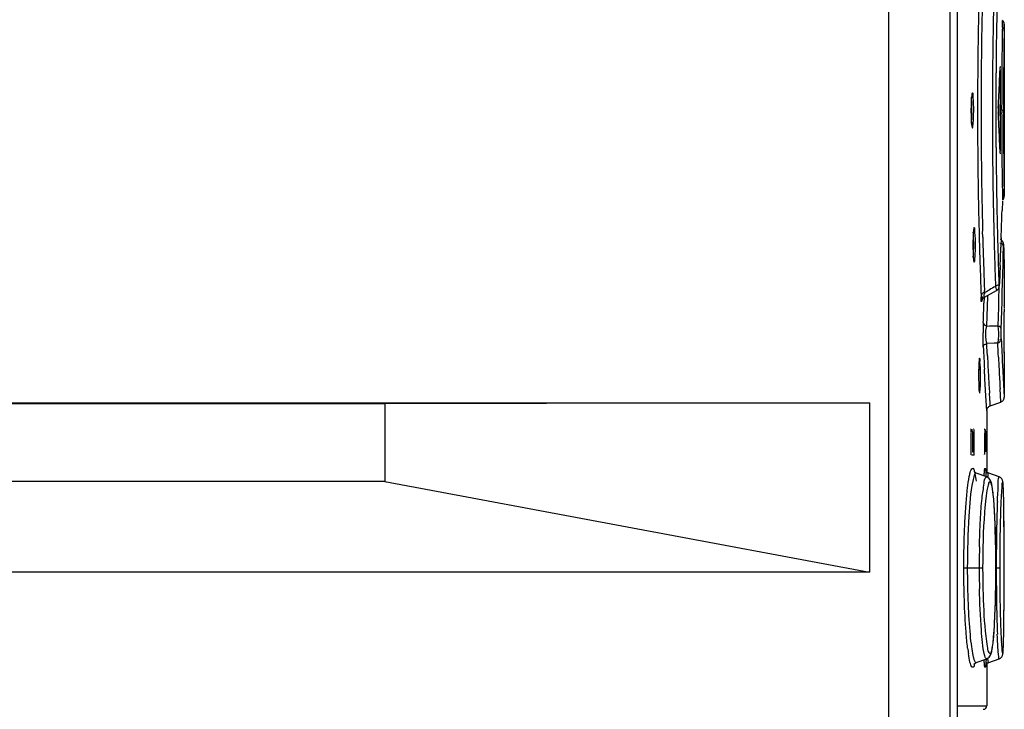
# Model space of a CAD drawing. Header units: inches. Extents: x 0 to 117, y 0 to 83.
# Tile 44 of 57: x 55.57 to 57.79, y 44.98 to 46.54. Entities that reach past the tile are written whole.
import ezdxf

# ---------------------------------------------------------------- set-up
doc = ezdxf.new("R2010")
doc.units = ezdxf.units.IN
doc.header["$LTSCALE"] = 6.431102
doc.header["$MEASUREMENT"] = 0
doc.layers.get('0').update_dxf_attribs({"linetype": 'CONTINUOUS'})

msp = doc.modelspace()

# ---------------------------------------------------------------- linework, layer by layer
at = {"color": 7, "linetype": 'CONTINUOUS'}
for p, q in [((57.5313, 34.183), (57.5313, 52.2391)), ((57.6691, 52.239), (57.6691, 34.183)), ((57.6856, 50.0241), (57.6856, 44.961)), ((57.7917, 46.5143), (57.7919, 46.5253)), ((57.7919, 46.5254), (57.7918, 46.5207)), ((57.7919, 46.5284), (57.7919, 46.5254)), ((57.7919, 46.5253), (57.7919, 46.528)), ((57.7919, 46.5255), (57.7919, 46.1438)), ((57.7915, 46.5027), (57.7913, 46.4904)), ((57.7918, 46.5207), (57.7915, 46.5027)), ((57.7917, 46.5127), (57.7917, 46.5143)), ((57.7913, 46.4904), (57.7911, 46.4759)), ((57.7908, 46.4417), (57.7906, 46.4219)), ((57.7832, 46.2441), (57.7832, 46.4252)), ((57.7866, 46.4313), (57.7865, 46.4252)), ((57.7906, 46.4219), (57.7904, 46.4012)), ((57.7904, 46.4012), (57.7903, 46.3799)), ((57.723, 46.3346), (57.7226, 46.3541)), ((57.7792, 46.3476), (57.7792, 46.3216)), ((57.7862, 46.3346), (57.7902, 46.3346)), ((57.7862, 46.3346), (57.7862, 46.3291)), ((57.7902, 46.3402), (57.7902, 46.3346)), ((57.7902, 46.3346), (57.7903, 46.3113)), ((57.7903, 46.3113), (57.7903, 46.2891)), ((57.7903, 46.2891), (57.7904, 46.2678)), ((57.7908, 46.228), (57.7909, 46.2103)), ((57.7909, 46.2103), (57.7911, 46.1943)), ((57.7911, 46.1943), (57.7913, 46.18)), ((57.7913, 46.18), (57.7919, 46.1439)), ((57.7917, 46.1549), (57.7917, 46.1567)), ((57.7918, 46.1486), (57.7917, 46.1549)), ((57.7919, 46.1438), (57.7918, 46.1486)), ((57.7877, 46.1295), (57.7871, 46.1088)), ((57.7919, 46.1439), (57.7919, 46.1412)), ((57.7919, 46.1408), (57.7919, 46.1438)), ((57.7435, 46.0486), (57.7431, 46.0616)), ((57.7851, 46.0466), (57.7843, 46.0258)), ((57.7896, 46.0072), (57.79, 46.028)), ((57.7904, 46.0301), (57.7904, 46.0304)), ((57.7904, 46.0301), (57.7907, 46.0196)), ((57.7907, 46.0196), (57.7908, 46.0141)), ((57.7908, 46.0141), (57.7918, 45.9833)), ((57.7237, 45.9926), (57.7242, 45.9919)), ((57.7892, 45.9865), (57.7896, 46.0072)), ((57.7827, 45.9844), (57.7818, 45.9637)), ((57.7887, 45.9657), (57.7892, 45.9865)), ((57.7918, 45.9833), (57.7916, 45.987)), ((57.7918, 45.9816), (57.7918, 45.9833)), ((57.7918, 45.9833), (57.7919, 45.9789)), ((57.7919, 45.9788), (57.7918, 45.9816)), ((57.7919, 45.9789), (57.7919, 45.9774)), ((57.7919, 45.9774), (57.7919, 45.9788)), ((57.7919, 45.9774), (57.7919, 45.8937)), ((57.7818, 45.9637), (57.7811, 45.9465)), ((57.7882, 45.9449), (57.7887, 45.9657)), ((57.7393, 45.928), (57.7394, 45.9249)), ((57.7394, 45.9249), (57.7397, 45.9169)), ((57.7472, 45.913), (57.7744, 45.9279)), ((57.7474, 45.9237), (57.7473, 45.9284)), ((57.772, 45.942), (57.7722, 45.9376)), ((57.7799, 45.932), (57.7793, 45.9112)), ((57.7799, 45.9347), (57.7799, 45.932)), ((57.7811, 45.9465), (57.7809, 45.943)), ((57.7809, 45.9425), (57.7809, 45.943)), ((57.7876, 45.9242), (57.7882, 45.9449)), ((57.7422, 45.9144), (57.7417, 45.9063)), ((57.7422, 45.9144), (57.7422, 45.9149)), ((57.7466, 45.9126), (57.7461, 45.9)), ((57.7539, 45.8922), (57.7546, 45.9143)), ((57.7546, 45.9143), (57.7547, 45.9171)), ((57.7793, 45.9112), (57.7786, 45.8904)), ((57.7864, 45.8826), (57.787, 45.9034)), ((57.787, 45.9034), (57.7876, 45.9242)), ((57.7531, 45.8701), (57.7539, 45.8922)), ((57.7786, 45.8904), (57.7779, 45.8697)), ((57.785, 45.8411), (57.7864, 45.8826)), ((57.7915, 45.8858), (57.7915, 45.8802)), ((57.7523, 45.848), (57.7531, 45.8701)), ((57.7779, 45.8697), (57.7772, 45.8489)), ((57.7517, 45.8452), (57.7523, 45.848)), ((57.7524, 45.8097), (57.7689, 45.81)), ((57.7529, 45.8011), (57.7524, 45.8097)), ((57.7539, 45.7809), (57.7529, 45.8011)), ((57.7783, 45.7886), (57.7773, 45.8103)), ((57.7784, 45.7868), (57.7783, 45.7886)), ((57.7788, 45.778), (57.7784, 45.7868)), ((57.7919, 45.7869), (57.7919, 45.79)), ((57.7919, 45.7897), (57.7919, 45.7869)), ((57.7919, 45.7876), (57.7919, 45.6936)), ((57.7484, 45.729), (57.7472, 45.751)), ((57.788, 45.7601), (57.7919, 45.688)), ((57.7506, 45.6906), (57.7484, 45.729)), ((57.7833, 45.6922), (57.7825, 45.7068)), ((57.7526, 45.6572), (57.7506, 45.6906)), ((57.7594, 45.6845), (57.7586, 45.697)), ((57.7599, 45.6754), (57.7594, 45.6845)), ((57.7842, 45.6768), (57.7833, 45.6922)), ((54.0433, 45.6752), (57.4883, 45.6752)), ((56.3949, 45.6731), (54.1384, 45.6731)), ((57.4883, 45.6752), (56.3949, 45.6731)), ((56.3949, 45.6731), (56.3949, 45.498)), ((57.4883, 45.6752), (57.4883, 45.2934)), ((57.7604, 45.6682), (57.7599, 45.6754)), ((57.7604, 45.6682), (57.7842, 45.6768)), ((57.7526, 45.6581), (57.7526, 45.5167)), ((57.7227, 45.6161), (57.7234, 45.6161)), ((57.7501, 45.6082), (57.75, 45.615)), ((57.7164, 45.6082), (57.7164, 45.5649)), ((57.724, 45.6082), (57.72, 45.6082)), ((57.72, 45.6082), (57.72, 45.5649)), ((57.724, 45.5649), (57.724, 45.6082)), ((57.7476, 45.6082), (57.7476, 45.5649)), ((57.7501, 45.5649), (57.7501, 45.6082)), ((57.7234, 45.5571), (57.7178, 45.5571)), ((57.72, 45.5649), (57.724, 45.5649)), ((57.7258, 45.5183), (57.7247, 45.5193)), ((57.7525, 45.508), (57.7286, 45.5167)), ((57.7286, 45.5167), (57.7286, 45.5167)), ((57.7498, 45.524), (57.7498, 45.5241)), ((57.7806, 45.5081), (57.7568, 45.5168)), ((56.3949, 45.498), (54.1384, 45.498)), ((56.3949, 45.498), (57.4883, 45.2934)), ((57.7868, 45.4892), (57.7854, 45.4712)), ((57.79, 45.482), (57.7898, 45.4854)), ((57.7901, 45.4781), (57.79, 45.482)), ((57.7903, 45.4738), (57.7901, 45.4781)), ((57.7905, 45.4666), (57.7903, 45.4738)), ((57.7907, 45.4583), (57.7905, 45.4666)), ((57.7909, 45.4456), (57.7907, 45.4583)), ((57.7911, 45.4272), (57.7909, 45.4456)), ((57.7713, 45.4014), (57.7707, 45.4161)), ((57.7914, 45.3921), (57.7911, 45.4272)), ((57.7718, 45.3857), (57.7713, 45.4014)), ((57.7916, 45.3233), (57.7914, 45.3921)), ((57.7722, 45.369), (57.7718, 45.3857)), ((57.7726, 45.3513), (57.7722, 45.369)), ((57.7728, 45.333), (57.7726, 45.3513)), ((57.7916, 45.3031), (57.7915, 45.3486)), ((57.7729, 45.314), (57.7728, 45.333)), ((57.7008, 45.3031), (57.7432, 45.3031)), ((57.7729, 45.2991), (57.7729, 45.314)), ((57.7729, 45.3031), (57.7729, 45.3031)), ((57.7739, 45.3031), (57.7816, 45.3031)), ((57.7914, 45.2272), (57.7916, 45.3233)), ((57.7915, 45.2579), (57.7916, 45.3031)), ((57.4883, 45.2934), (54.0433, 45.2934)), ((57.7728, 45.2801), (57.7729, 45.2991)), ((57.7724, 45.2439), (57.7727, 45.2617)), ((57.7727, 45.2617), (57.7728, 45.2801)), ((57.772, 45.2269), (57.7724, 45.2439)), ((57.7715, 45.2109), (57.772, 45.2269)), ((57.7912, 45.1861), (57.7914, 45.2272)), ((57.791, 45.1654), (57.7912, 45.1861)), ((57.7906, 45.1429), (57.7907, 45.1507)), ((57.7907, 45.1507), (57.791, 45.1654)), ((57.7896, 45.1171), (57.7904, 45.1351)), ((57.79, 45.1243), (57.7901, 45.1278)), ((57.7901, 45.1278), (57.7903, 45.1317)), ((57.7903, 45.1317), (57.7904, 45.1359)), ((57.7904, 45.1359), (57.7906, 45.1429)), ((57.779, 45.1068), (57.7783, 45.1149)), ((57.7898, 45.1211), (57.79, 45.1243)), ((57.7286, 45.0895), (57.7525, 45.0982)), ((57.7524, 45.0866), (57.7542, 45.0881)), ((57.7526, 45.0895), (57.7526, 44.9921)), ((57.7542, 45.0881), (57.7568, 45.0894)), ((57.7556, 45.0933), (57.7548, 45.0994)), ((57.7568, 45.0894), (57.7806, 45.0981)), ((57.6856, 44.9921), (57.7526, 44.9921))]:
    msp.add_line(p, q, dxfattribs=at)
for points in [[(57.7919, 46.5283), (57.7917, 46.5308), (57.7909, 46.5333), (57.7896, 46.5356), (57.7878, 46.5375), (57.7877, 46.5376)], [(57.7785, 46.3402), (57.7785, 46.3397), (57.7785, 46.3391), (57.7784, 46.3386), (57.7784, 46.3379), (57.7784, 46.3373), (57.7784, 46.3367), (57.7784, 46.336), (57.7784, 46.3353)], [(57.7784, 46.3339), (57.7784, 46.3332), (57.7784, 46.3326), (57.7784, 46.3319), (57.7784, 46.3313), (57.7784, 46.3307), (57.7785, 46.3301), (57.7785, 46.3296), (57.7785, 46.329)], [(57.7877, 46.1317), (57.7878, 46.1317), (57.7896, 46.1336), (57.7909, 46.1359), (57.7917, 46.1384), (57.7919, 46.1408)], [(57.7904, 46.0304), (57.7903, 46.031), (57.7903, 46.0317), (57.7903, 46.0322), (57.7903, 46.0328), (57.7902, 46.0335), (57.7901, 46.0343), (57.7899, 46.0352), (57.7896, 46.0362), (57.7891, 46.0373), (57.7885, 46.0385), (57.7878, 46.0395), (57.7869, 46.0405), (57.7859, 46.0415), (57.7848, 46.0423), (57.7835, 46.043), (57.7834, 46.0431)], [(57.7744, 45.9279), (57.775, 45.9283), (57.7765, 45.9294), (57.7777, 45.9307), (57.7787, 45.9321), (57.7795, 45.9335), (57.78, 45.9348), (57.7803, 45.936), (57.7805, 45.9371), (57.7806, 45.9381), (57.7807, 45.9392), (57.7808, 45.9404), (57.7809, 45.9418), (57.7809, 45.9425)], [(57.7416, 45.906), (57.7416, 45.9059), (57.7416, 45.9058), (57.7416, 45.906), (57.7417, 45.9064), (57.742, 45.9072), (57.7425, 45.9083), (57.7433, 45.9096), (57.7444, 45.9109), (57.7458, 45.9121), (57.7472, 45.913)], [(57.7842, 45.6768), (57.7849, 45.6771), (57.7862, 45.6778), (57.7874, 45.6786), (57.7884, 45.6795), (57.7894, 45.6805), (57.7901, 45.6816), (57.7907, 45.6827), (57.7912, 45.6839), (57.7916, 45.685), (57.7918, 45.6861), (57.7919, 45.687), (57.7919, 45.6878), (57.7919, 45.688)], [(57.7526, 45.6572), (57.7526, 45.6579), (57.7528, 45.6591), (57.7531, 45.6604), (57.7535, 45.6617), (57.7542, 45.663), (57.7551, 45.6643), (57.7561, 45.6655), (57.7573, 45.6665), (57.7586, 45.6674), (57.7602, 45.6681), (57.7604, 45.6682)], [(57.7286, 45.5167), (57.7279, 45.517), (57.7258, 45.5183)], [(57.7568, 45.5168), (57.7542, 45.5181), (57.7525, 45.5196), (57.7513, 45.521), (57.7505, 45.5222), (57.7501, 45.5231), (57.7499, 45.5237), (57.7498, 45.524)], [(57.7707, 45.4161), (57.7704, 45.4231), (57.7701, 45.4297), (57.7697, 45.436), (57.7693, 45.4421), (57.7689, 45.4478), (57.7685, 45.4533), (57.7681, 45.4584), (57.7677, 45.4632), (57.7672, 45.4677), (57.7668, 45.4719), (57.7663, 45.4759), (57.7658, 45.4795), (57.7653, 45.4829), (57.7648, 45.486), (57.7642, 45.4888), (57.7636, 45.4914), (57.763, 45.4938), (57.7624, 45.496), (57.7617, 45.4981), (57.7608, 45.5001), (57.7597, 45.502), (57.7581, 45.5041), (57.7558, 45.5063), (57.7525, 45.508)], [(57.7898, 45.4854), (57.7897, 45.487), (57.7897, 45.4884), (57.7896, 45.4898), (57.7895, 45.4911), (57.7894, 45.4923), (57.7893, 45.4933), (57.7892, 45.4944), (57.7891, 45.4953), (57.789, 45.4962), (57.7888, 45.497), (57.7887, 45.4979), (57.7885, 45.4987), (57.7883, 45.4996), (57.7879, 45.5006), (57.7873, 45.502), (57.7864, 45.5036), (57.7851, 45.5052), (57.7832, 45.5068), (57.7806, 45.5081)], [(57.7647, 45.12), (57.7652, 45.123), (57.7657, 45.1264), (57.7662, 45.1299), (57.7667, 45.1338), (57.7672, 45.1379), (57.7676, 45.1424), (57.7681, 45.1471), (57.7685, 45.1522), (57.7689, 45.1575), (57.7693, 45.1632), (57.7696, 45.1691), (57.77, 45.1754), (57.7703, 45.1819), (57.7707, 45.1888), (57.771, 45.1959), (57.7715, 45.2109)], [(57.7525, 45.0982), (57.7557, 45.0999), (57.758, 45.102), (57.7596, 45.1041), (57.7607, 45.106), (57.7616, 45.108), (57.7624, 45.1101), (57.763, 45.1123), (57.7636, 45.1146), (57.7642, 45.1172), (57.7647, 45.12)], [(57.7806, 45.0981), (57.7831, 45.0994), (57.785, 45.1009), (57.7864, 45.1026), (57.7873, 45.1042), (57.7879, 45.1056), (57.7883, 45.1067), (57.7885, 45.1075), (57.7887, 45.1083), (57.7888, 45.1091), (57.7889, 45.1099), (57.789, 45.1107), (57.7891, 45.1116), (57.7892, 45.1125), (57.7893, 45.1135), (57.7894, 45.1146), (57.7895, 45.1158), (57.7896, 45.117), (57.7897, 45.1183), (57.7898, 45.1197), (57.7898, 45.1211)], [(57.7244, 45.0869), (57.7242, 45.0863), (57.724, 45.0859), (57.7243, 45.0864), (57.7255, 45.0877), (57.7277, 45.0892), (57.7286, 45.0896)], [(57.7499, 45.0829), (57.7499, 45.0826), (57.7498, 45.0823), (57.7498, 45.0822), (57.7499, 45.0824), (57.75, 45.0829), (57.7505, 45.0839), (57.7512, 45.0852), (57.7524, 45.0866)]]:
    msp.add_lwpolyline(points, dxfattribs=at)
for centre, radius, start, end in [((68.7665, 46.3343), 11.0348, 178.49206, 179.74356), ((69.2695, 46.3158), 11.5301, 178.70914, 179.66144), ((69.798, 46.322), 12.0328, 178.78565, 179.04049), ((68.8827, 46.333), 11.1097, 178.72152, 178.99208), ((68.8147, 46.3338), 11.0417, 178.98965, 179.55893), ((69.6638, 46.3238), 11.8986, 179.03813, 179.56271), ((69.9966, 46.3183), 12.2106, 179.04697, 179.18464), ((69.0084, 46.3318), 11.2223, 179.18189, 179.49222), ((68.3841, 46.3397), 10.5939, 179.26352, 179.44884), ((69.263, 46.3272), 11.4978, 179.56449, 179.84723), ((68.6983, 46.3352), 10.9253, 179.56173, 179.85492), ((68.6258, 46.3361), 10.8397, 179.52888, 179.66421), ((68.8913, 46.3345), 11.1051, 179.66398, 179.83121), ((68.7282, 46.3345), 10.9964, 179.74348, 180.0034), ((66.5665, 46.3343), 8.8269, 179.67751, 179.99724), ((69.7889, 46.3314), 11.9987, 179.76838, 179.95786), ((68.9548, 46.3279), 11.1896, 179.84648, 180.14002), ((68.8729, 46.3346), 11.0998, 179.85415, 180.14637), ((68.8355, 46.3345), 11.0494, 179.83075, 179.9996), ((58.1919, 46.3346), 0.475, 179.1357, 179.9972), ((58.1458, 46.334), 0.4289, 179.9203, 182.5148), ((57.1977, 46.3346), 0.5213, 359.2584, 359.9984), ((68.7254, 46.3347), 10.9936, 180.00425, 180.26412), ((66.5756, 46.3354), 8.836, 180.00473, 180.32423), ((68.8581, 46.3347), 11.072, 180.02926, 180.16751), ((68.6974, 46.334), 10.9244, 180.1456, 180.43879), ((68.7202, 46.3343), 10.9885, 180.26247, 181.27656), ((69.8284, 46.3613), 12.089, 180.3597, 181.26841), ((68.3345, 46.3262), 10.5693, 180.1392, 180.44887), ((68.8836, 46.3347), 11.0974, 180.16717, 180.33466), ((68.5575, 46.3327), 10.7713, 180.33416, 180.50296), ((68.6311, 46.3323), 10.8409, 180.34062, 180.55146), ((68.5929, 46.3296), 10.8277, 180.45638, 181.05125), ((68.8145, 46.3355), 11.0414, 180.4416, 181.01079), ((69.0111, 46.3375), 11.225, 180.50704, 180.81794), ((70.0638, 46.3519), 12.2777, 180.81511, 180.95243), ((69.3297, 46.3421), 11.5646, 181.04616, 181.30943), ((68.8847, 46.3362), 11.1117, 181.00835, 181.27878), ((46.7438, 46.4361), 11.0481, 357.97923, 358.30186), ((68.8305, 46.3364), 11.0987, 181.27486, 181.51118), ((69.1703, 46.3469), 11.4307, 181.26894, 181.43013), ((68.942, 46.3377), 11.169, 181.27985, 181.53636), ((69.6716, 46.35), 11.9066, 181.30953, 181.5498), ((58.2287, 46.0312), 0.5074, 179.1907, 179.9974), ((57.2279, 46.0319), 0.4991, 359.9229, 2.1613), ((68.8157, 46.3361), 11.084, 181.51154, 181.73857), ((68.8234, 46.3386), 11.0838, 181.49951, 181.72461), ((69.1745, 46.3439), 11.4016, 181.53591, 181.77737), ((58.1795, 46.0307), 0.4582, 179.9254, 182.3547), ((57.1624, 46.0313), 0.5606, 359.3103, 359.9985), ((69.9506, 46.3574), 12.1857, 181.54937, 181.7694), ((46.7444, 46.4361), 11.0476, 357.6566, 357.87169), ((68.7026, 46.3324), 10.9708, 181.73724, 182.11265), ((69.222, 46.3506), 11.4825, 181.72435, 181.93227), ((69.9775, 46.3582), 12.2126, 181.76904, 181.95276), ((69.1506, 46.343), 11.3777, 181.77688, 182.00888), ((69.4841, 46.3593), 11.7448, 181.93198, 182.10279), ((57.114, 47.0699), 1.3096, 298.9272, 299.0631), ((57.3182, 46.7022), 0.889, 299.0702, 299.6753), ((58.6458, 44.3748), 1.7904, 119.208, 119.7162), ((58.1191, 45.9316), 0.3797, 182.2225, 182.8274), ((57.8269, 45.9131), 0.0801, 172.4618, 174.5836), ((46.7159, 46.2768), 11.0367, 357.81407, 358.04373), ((58.4767, 45.8309), 0.7326, 178.3793, 179.8511), ((58.218, 45.8378), 0.4738, 177.8258, 178.3335), ((57.5769, 51.2284), 5.3832, 271.8675, 272.1329), ((69.4046, 46.3658), 11.6324, 182.69407, 182.84992), ((64.0374, 46.0945), 6.2996, 182.67073, 182.90819), ((57.7492, 46.6529), 0.8431, 271.3436, 271.9104), ((65.2261, 46.1553), 7.4898, 182.9112, 183.09452), ((68.7218, 46.3565), 10.983, 183.00434, 183.13872), ((68.8992, 46.3193), 11.1335, 182.78684, 182.93177), ((69.4273, 46.367), 11.6552, 182.85016, 182.98468), ((57.021, 45.7363), 0.7134, 359.9816, 1.1902), ((57.0685, 45.7368), 0.6699, 359.9422, 1.6028), ((68.585, 46.3491), 10.846, 183.1389, 183.25881), ((70.3211, 46.3929), 12.5573, 182.93502, 183.13196), ((58.3951, 45.7361), 0.661, 179.3705, 179.9979), ((58.3317, 45.7355), 0.5976, 179.9436, 181.8041), ((56.981, 45.7361), 0.7535, 359.4863, 359.999), ((70.1612, 46.4404), 12.4249, 183.26595, 183.42979), ((58.9007, 45.4046), 1.1173, 176.5784, 177.2091), ((56.3368, 45.4292), 1.4542, 1.1269, 1.6085), ((60.3021, 45.3569), 2.5275, 177.8237, 178.2183), ((62.3254, 45.3059), 4.5515, 178.6098, 179.7339), ((60.9615, 45.3363), 3.1872, 178.2163, 178.5615), ((61.7744, 45.3085), 3.9927, 178.8249, 179.428), ((59.9639, 45.3035), 2.2284, 178.7915, 179.397), ((62.5532, 45.3002), 4.7716, 179.4211, 179.9648), ((59.9811, 45.3032), 2.2456, 179.3937, 180.0025), ((62.64, 45.3034), 4.8661, 179.7216, 180.0029), ((59.9776, 45.3031), 2.2421, 179.9985, 181.2076), ((60.1007, 45.3079), 2.3575, 180.1161, 180.6806), ((62.4625, 45.3018), 4.6886, 179.9835, 181.1109), ((62.7394, 45.3073), 4.9578, 180.0481, 180.5744), ((61.6259, 45.2956), 3.8443, 180.5664, 181.4771), ((60.7821, 45.266), 3.0078, 181.0495, 182.1353), ((58.9532, 45.2045), 1.1698, 182.7401, 183.3403), ((56.4102, 45.1753), 1.3807, 358.3329, 358.8428), ((58.181, 45.1784), 0.475, 186.829, 188.3899), ((57.7447, 44.9921), 0.00787, 270, 360)]:
    msp.add_arc(centre, radius, start, end, dxfattribs=at)
for centre, major_axis, start_param, end_param in [((46.7349, 46.8851), (10.8576, -2.091), 0.147324, 0.149147), ((46.7349, 46.8851), (10.2154, -4.2314), 0.346129, 0.34977), ((46.7349, 46.8851), (6.2429, 9.1261), -1.020148, -1.017414), ((46.7349, 45.7841), (-5.1063, 9.8074), -2.002439, -2.001527), ((46.7349, 45.7841), (10.7613, 2.5404), -0.185254, -0.183432), ((46.7349, 45.7841), (10.5826, -3.2042), 0.335604, 0.340571), ((46.7349, 45.7841), (-3.8362, 10.3703), -1.884003, -1.883507), ((46.7349, 45.7841), (6.1989, 9.156), -0.967868, -0.966958), ((46.7349, 45.7841), (11.0571, 0), 0.007783, 0.008038), ((46.7349, 45.7841), (5.8131, 9.4057), -1.010349, -1.009439), ((46.7349, 45.7841), (8.4368, -7.147), 0.709697, 0.710607), ((46.7349, 45.7841), (6.0868, 9.2309), -0.981881, -0.980971), ((46.7349, 45.7841), (7.8185, 7.8185), -0.779435, -0.778525), ((46.7349, 45.7841), (11.0571, 0), 0.005053, 0.005963), ((46.7349, 45.7841), (4.2314, 10.2154), -1.173044, -1.172134), ((46.7349, 45.7841), (1.9184, 10.8894), -1.392267, -1.391358), ((46.7349, 45.7841), (10.3967, -3.7641), 0.350603, 0.352422), ((46.7349, 45.7841), (10.2154, -4.2314), 0.395932, 0.396842), ((46.7349, 45.7841), (10.0132, 4.6899), -0.437525, -0.434796), ((46.7349, 45.7841), (0, 11.0571), -1.569383, -1.567563), ((46.7349, 45.7841), (-6.2981, 9.0881), -2.176306, -2.175396)]:
    msp.add_ellipse(centre, major_axis=major_axis, ratio=1, start_param=start_param, end_param=end_param, dxfattribs=at)
for points, knots in [([(57.7877, 46.5214), (57.7878, 46.5256), (57.7878, 46.5304), (57.7878, 46.5354), (57.7877, 46.5361)], [0, 0, 0, 0, 0.854666, 1, 1, 1, 1]), ([(57.7828, 46.433), (57.7826, 46.4329), (57.7828, 46.4319), (57.7826, 46.4313), (57.7826, 46.4307)], [0, 0, 0, 0, 0.280534, 1, 1, 1, 1]), ([(57.7832, 46.4252), (57.7832, 46.427), (57.7825, 46.4283), (57.7835, 46.4333), (57.7828, 46.433)], [0, 0, 0, 0, 0.703893, 1, 1, 1, 1]), ([(57.72, 46.374), (57.7192, 46.374), (57.7189, 46.3694), (57.7171, 46.3606), (57.7171, 46.3495), (57.717, 46.3418)], [0, 0, 0, 0, 0.078875, 0.287807, 1, 1, 1, 1]), ([(57.7226, 46.3541), (57.7224, 46.359), (57.7209, 46.3635), (57.7219, 46.374), (57.72, 46.374)], [0, 0, 0, 0, 0.725057, 1, 1, 1, 1]), ([(57.719, 46.3346), (57.719, 46.3374), (57.7189, 46.3473), (57.7186, 46.3573), (57.718, 46.3644)], [0, 0, 0, 0, 0.27999, 1, 1, 1, 1]), ([(57.718, 46.3048), (57.7182, 46.3064), (57.7187, 46.3141), (57.7189, 46.3218), (57.719, 46.3279)], [0, 0, 0, 0, 0.2093, 1, 1, 1, 1]), ([(57.72, 46.2952), (57.7211, 46.2952), (57.7211, 46.3011), (57.7225, 46.3075), (57.7228, 46.3205), (57.723, 46.3296), (57.723, 46.3346)], [0, 0, 0, 0, 0.080807, 0.296821, 0.620016, 1, 1, 1, 1]), ([(57.7173, 46.3152), (57.7174, 46.3129), (57.718, 46.3065), (57.7179, 46.2997), (57.7195, 46.2959)], [0, 0, 0, 0, 0.358987, 1, 1, 1, 1]), ([(57.7195, 46.2959), (57.7195, 46.2957), (57.7196, 46.2955), (57.7199, 46.2952), (57.72, 46.2952)], [0, 0, 0, 0, 0.636369, 1, 1, 1, 1]), ([(57.7826, 46.2385), (57.7826, 46.238), (57.7828, 46.2373), (57.7826, 46.2363), (57.7828, 46.2362)], [0, 0, 0, 0, 0.719332, 1, 1, 1, 1]), ([(57.7828, 46.2362), (57.7835, 46.2359), (57.7825, 46.2409), (57.7832, 46.2422), (57.7832, 46.2441)], [0, 0, 0, 0, 0.296363, 1, 1, 1, 1]), ([(57.7877, 46.1478), (57.7878, 46.1437), (57.7878, 46.1388), (57.7878, 46.1339), (57.7877, 46.1332)], [0, 0, 0, 0, 0.853494, 1, 1, 1, 1]), ([(57.7242, 46.0706), (57.7234, 46.0706), (57.7232, 46.066), (57.722, 46.0609), (57.7217, 46.0502), (57.7214, 46.0427), (57.7213, 46.0384)], [0, 0, 0, 0, 0.078151, 0.287096, 0.606533, 1, 1, 1, 1]), ([(57.723, 46.0313), (57.723, 46.0386), (57.7229, 46.048), (57.7223, 46.0573), (57.7222, 46.0593)], [0, 0, 0, 0, 0.786357, 1, 1, 1, 1]), ([(57.7266, 46.0508), (57.7264, 46.0556), (57.7249, 46.0601), (57.726, 46.0706), (57.7242, 46.0706)], [0, 0, 0, 0, 0.725915, 1, 1, 1, 1]), ([(57.7242, 45.9919), (57.7253, 45.9919), (57.7252, 45.9978), (57.7266, 46.0042), (57.7267, 46.0172), (57.727, 46.0262), (57.727, 46.0313)], [0, 0, 0, 0, 0.080229, 0.296304, 0.619737, 1, 1, 1, 1]), ([(57.7823, 46.0358), (57.7842, 46.0353), (57.7882, 46.035), (57.7888, 46.0301), (57.7878, 46.0292)], [0, 0, 0, 0, 0.591304, 1, 1, 1, 1]), ([(57.7904, 46.0301), (57.7903, 46.031), (57.7901, 46.0357), (57.7901, 46.0293), (57.7901, 46.0275)], [0, 0, 0, 0, 0.342139, 1, 1, 1, 1]), ([(57.7217, 46.0119), (57.7218, 46.0095), (57.7223, 46.0031), (57.7222, 45.9964), (57.7237, 45.9926)], [0, 0, 0, 0, 0.359241, 1, 1, 1, 1]), ([(57.7722, 45.9376), (57.7724, 45.9364), (57.773, 45.9333), (57.7737, 45.9302), (57.7743, 45.9282)], [0, 0, 0, 0, 0.362482, 1, 1, 1, 1]), ([(57.7799, 45.9442), (57.7798, 45.9421), (57.7774, 45.9386), (57.774, 45.9389), (57.7729, 45.9391)], [0, 0, 0, 0, 0.646766, 1, 1, 1, 1]), ([(57.7799, 45.9442), (57.78, 45.9422), (57.7803, 45.9348), (57.7809, 45.9414), (57.7809, 45.943)], [0, 0, 0, 0, 0.556304, 1, 1, 1, 1]), ([(57.7417, 45.9063), (57.7416, 45.9052), (57.7396, 45.8989), (57.74, 45.9096), (57.7399, 45.9129)], [0, 0, 0, 0, 0.251556, 1, 1, 1, 1]), ([(57.7422, 45.9216), (57.7416, 45.9212), (57.7402, 45.92), (57.7412, 45.9184), (57.7418, 45.9179)], [0, 0, 0, 0, 0.493484, 1, 1, 1, 1]), ([(57.7474, 45.9237), (57.7465, 45.9234), (57.7447, 45.9229), (57.743, 45.9221), (57.7422, 45.9216)], [0, 0, 0, 0, 0.512945, 1, 1, 1, 1]), ([(57.7472, 45.913), (57.7459, 45.9123), (57.7471, 45.9179), (57.747, 45.9196), (57.7471, 45.9207)], [0, 0, 0, 0, 0.566517, 1, 1, 1, 1]), ([(57.7916, 45.8937), (57.7911, 45.8937), (57.7922, 45.8904), (57.7915, 45.8891), (57.7915, 45.8876)], [0, 0, 0, 0, 0.241613, 1, 1, 1, 1]), ([(57.7523, 45.848), (57.7504, 45.8486), (57.7464, 45.8489), (57.7457, 45.8537), (57.7467, 45.8547)], [0, 0, 0, 0, 0.591182, 1, 1, 1, 1]), ([(57.7524, 45.8097), (57.7517, 45.812), (57.7498, 45.8238), (57.7499, 45.8359), (57.7517, 45.8452)], [0, 0, 0, 0, 0.204092, 1, 1, 1, 1]), ([(57.7772, 45.8489), (57.7787, 45.8389), (57.7793, 45.8259), (57.7777, 45.8131), (57.7773, 45.8103)], [0, 0, 0, 0, 0.782038, 1, 1, 1, 1]), ([(57.785, 45.8411), (57.7849, 45.8427), (57.7842, 45.8466), (57.7799, 45.8474), (57.778, 45.8471)], [0, 0, 0, 0, 0.449938, 1, 1, 1, 1]), ([(57.785, 45.8191), (57.785, 45.8206), (57.7848, 45.828), (57.7848, 45.8353), (57.785, 45.8411)], [0, 0, 0, 0, 0.212363, 1, 1, 1, 1]), ([(57.7447, 45.801), (57.7446, 45.8031), (57.7442, 45.8137), (57.7441, 45.8243), (57.7441, 45.8328)], [0, 0, 0, 0, 0.19992, 1, 1, 1, 1]), ([(57.7773, 45.8103), (57.7792, 45.8109), (57.7833, 45.8116), (57.784, 45.8166), (57.7829, 45.8178)], [0, 0, 0, 0, 0.567581, 1, 1, 1, 1]), ([(57.7447, 45.801), (57.7447, 45.8027), (57.7452, 45.8068), (57.7498, 45.8081), (57.7516, 45.8076)], [0, 0, 0, 0, 0.472496, 1, 1, 1, 1]), ([(57.7363, 45.7755), (57.7355, 45.7755), (57.7358, 45.7707), (57.7345, 45.7658), (57.7344, 45.755), (57.7342, 45.7476), (57.7341, 45.7433)], [0, 0, 0, 0, 0.075873, 0.284792, 0.605061, 1, 1, 1, 1]), ([(57.7381, 45.7555), (57.738, 45.7604), (57.7362, 45.7647), (57.7381, 45.7754), (57.7363, 45.7755)], [0, 0, 0, 0, 0.728176, 1, 1, 1, 1]), ([(57.7363, 45.6967), (57.7373, 45.6967), (57.7367, 45.7027), (57.7383, 45.7089), (57.7381, 45.722), (57.7384, 45.7311), (57.7384, 45.7361)], [0, 0, 0, 0, 0.078498, 0.294724, 0.618865, 1, 1, 1, 1]), ([(57.7344, 45.7167), (57.7345, 45.7144), (57.7348, 45.7079), (57.7347, 45.7014), (57.7359, 45.6974)], [0, 0, 0, 0, 0.359191, 1, 1, 1, 1]), ([(57.7171, 45.6161), (57.7166, 45.6161), (57.7168, 45.6129), (57.7165, 45.6116), (57.7166, 45.61)], [0, 0, 0, 0, 0.247837, 1, 1, 1, 1]), ([(57.72, 45.6082), (57.72, 45.61), (57.72, 45.6112), (57.7199, 45.6157), (57.7196, 45.6144), (57.7196, 45.6141)], [0, 0, 0, 0, 0.696474, 0.876097, 1, 1, 1, 1]), ([(57.724, 45.6082), (57.724, 45.61), (57.724, 45.6112), (57.7238, 45.6156), (57.7236, 45.6142), (57.7235, 45.6139)], [0, 0, 0, 0, 0.691878, 0.867792, 1, 1, 1, 1]), ([(57.7478, 45.6161), (57.7473, 45.6161), (57.7482, 45.6128), (57.7476, 45.6115), (57.7476, 45.61)], [0, 0, 0, 0, 0.242449, 1, 1, 1, 1]), ([(57.7164, 45.5649), (57.7164, 45.5632), (57.7165, 45.562), (57.7166, 45.5576), (57.7169, 45.5589), (57.7169, 45.5593)], [0, 0, 0, 0, 0.691218, 0.86703, 1, 1, 1, 1]), ([(57.7234, 45.5571), (57.7239, 45.5571), (57.7236, 45.5603), (57.7239, 45.5616), (57.7238, 45.5632)], [0, 0, 0, 0, 0.246866, 1, 1, 1, 1]), ([(57.7476, 45.5649), (57.7476, 45.5632), (57.7476, 45.562), (57.7476, 45.5576), (57.7477, 45.5589), (57.7477, 45.5593)], [0, 0, 0, 0, 0.693928, 0.869846, 1, 1, 1, 1]), ([(57.7008, 45.3031), (57.7008, 45.3203), (57.7012, 45.3537), (57.7028, 45.4016), (57.7053, 45.4443), (57.7087, 45.4795), (57.7115, 45.5031), (57.715, 45.517), (57.7161, 45.5236), (57.7227, 45.5308), (57.7242, 45.5223), (57.7249, 45.5194)], [0, 0, 0, 0, 0.217682, 0.424056, 0.60781, 0.759668, 0.871717, 0.911071, 0.938755, 0.961621, 1, 1, 1, 1]), ([(57.7464, 45.5105), (57.7466, 45.514), (57.7479, 45.5194), (57.747, 45.5253), (57.7501, 45.5289), (57.7498, 45.525), (57.75, 45.5236)], [0, 0, 0, 0, 0.486189, 0.754631, 0.811516, 1, 1, 1, 1]), ([(57.7281, 45.5168), (57.7261, 45.5168), (57.723, 45.5085), (57.7217, 45.5031), (57.7208, 45.4985)], [0, 0, 0, 0, 0.293762, 1, 1, 1, 1]), ([(57.7249, 45.5194), (57.7252, 45.5181), (57.7267, 45.5112), (57.7276, 45.5042), (57.7283, 45.4987)], [0, 0, 0, 0, 0.197613, 1, 1, 1, 1]), ([(57.736, 45.3505), (57.7364, 45.3707), (57.738, 45.4071), (57.7404, 45.456), (57.7461, 45.4862), (57.7473, 45.5049), (57.7513, 45.5078)], [0, 0, 0, 0, 0.382024, 0.694428, 0.906838, 1, 1, 1, 1]), ([(57.75, 45.5236), (57.7501, 45.5227), (57.7505, 45.5177), (57.7507, 45.5128), (57.7509, 45.5087)], [0, 0, 0, 0, 0.184253, 1, 1, 1, 1]), ([(57.7513, 45.5078), (57.7514, 45.5079), (57.7518, 45.5082), (57.7523, 45.5081), (57.7525, 45.508)], [0, 0, 0, 0, 0.526248, 1, 1, 1, 1]), ([(57.7548, 45.5069), (57.7551, 45.5093), (57.7559, 45.5118), (57.7558, 45.5166), (57.7567, 45.5168)], [0, 0, 0, 0, 0.73111, 1, 1, 1, 1]), ([(57.7764, 45.4529), (57.7769, 45.4658), (57.7791, 45.4837), (57.778, 45.503), (57.7803, 45.5079)], [0, 0, 0, 0, 0.705579, 1, 1, 1, 1]), ([(57.7208, 45.4985), (57.7155, 45.4726), (57.7107, 45.4072), (57.7087, 45.342), (57.7086, 45.3031)], [0, 0, 0, 0, 0.404221, 1, 1, 1, 1]), ([(57.7555, 45.4891), (57.755, 45.4873), (57.7527, 45.4773), (57.7513, 45.4671), (57.7504, 45.4588)], [0, 0, 0, 0, 0.185371, 1, 1, 1, 1]), ([(57.7681, 45.4576), (57.7674, 45.4652), (57.7667, 45.4755), (57.764, 45.4876), (57.7633, 45.4933), (57.7574, 45.4994), (57.7562, 45.4918), (57.7555, 45.4891)], [0, 0, 0, 0, 0.464125, 0.626666, 0.740436, 0.831444, 1, 1, 1, 1]), ([(57.7904, 45.47), (57.7902, 45.4755), (57.79, 45.4825), (57.7894, 45.4916), (57.789, 45.4942), (57.7887, 45.4974), (57.7862, 45.4941), (57.787, 45.4916), (57.7868, 45.4892)], [0, 0, 0, 0, 0.471324, 0.627514, 0.727799, 0.772037, 0.793483, 1, 1, 1, 1]), ([(57.7504, 45.4588), (57.7491, 45.4486), (57.7445, 45.3968), (57.7433, 45.3448), (57.7432, 45.3031)], [0, 0, 0, 0, 0.198204, 1, 1, 1, 1]), ([(57.7848, 45.459), (57.7845, 45.4542), (57.7835, 45.4313), (57.7829, 45.4085), (57.7825, 45.3904)], [0, 0, 0, 0, 0.210618, 1, 1, 1, 1]), ([(57.7729, 45.3031), (57.7729, 45.3179), (57.7725, 45.3694), (57.7713, 45.421), (57.7681, 45.4576)], [0, 0, 0, 0, 0.286415, 1, 1, 1, 1]), ([(57.7915, 45.3486), (57.7915, 45.3592), (57.7914, 45.3955), (57.7912, 45.4319), (57.7907, 45.4578)], [0, 0, 0, 0, 0.289366, 1, 1, 1, 1]), ([(57.7094, 45.1219), (57.7079, 45.1338), (57.7024, 45.1941), (57.7008, 45.2546), (57.7008, 45.3031)], [0, 0, 0, 0, 0.198328, 1, 1, 1, 1]), ([(57.7086, 45.3031), (57.7086, 45.2758), (57.7096, 45.2254), (57.7131, 45.1659), (57.7173, 45.1278), (57.7206, 45.1075), (57.7233, 45.0966), (57.7263, 45.0895), (57.7281, 45.0894)], [0, 0, 0, 0, 0.379274, 0.7008, 0.824455, 0.916959, 0.975305, 1, 1, 1, 1]), ([(57.768, 45.1475), (57.7689, 45.1577), (57.7722, 45.2096), (57.7729, 45.2615), (57.7729, 45.3031)], [0, 0, 0, 0, 0.198041, 1, 1, 1, 1]), ([(57.7434, 45.2799), (57.7436, 45.2673), (57.7445, 45.2235), (57.7466, 45.1797), (57.7502, 45.1488)], [0, 0, 0, 0, 0.288518, 1, 1, 1, 1]), ([(57.7477, 45.1068), (57.743, 45.125), (57.7393, 45.175), (57.7367, 45.2247), (57.736, 45.2558)], [0, 0, 0, 0, 0.375367, 1, 1, 1, 1]), ([(57.7907, 45.1474), (57.7908, 45.1548), (57.7914, 45.1917), (57.7915, 45.2285), (57.7915, 45.2579)], [0, 0, 0, 0, 0.20175, 1, 1, 1, 1]), ([(57.783, 45.1965), (57.7831, 45.192), (57.7835, 45.176), (57.7841, 45.16), (57.7847, 45.1485)], [0, 0, 0, 0, 0.27976, 1, 1, 1, 1]), ([(57.7502, 45.1488), (57.7511, 45.1411), (57.7539, 45.1288), (57.7539, 45.1156), (57.762, 45.1069), (57.7632, 45.1145), (57.7638, 45.1172)], [0, 0, 0, 0, 0.464401, 0.741691, 0.833928, 1, 1, 1, 1]), ([(57.7783, 45.1149), (57.7781, 45.1175), (57.7773, 45.1305), (57.7767, 45.1435), (57.7763, 45.1539)], [0, 0, 0, 0, 0.199485, 1, 1, 1, 1]), ([(57.7638, 45.1172), (57.7642, 45.119), (57.7662, 45.129), (57.7673, 45.1392), (57.768, 45.1475)], [0, 0, 0, 0, 0.185029, 1, 1, 1, 1]), ([(57.7853, 45.1363), (57.7857, 45.1308), (57.7861, 45.1238), (57.787, 45.1146), (57.7875, 45.112), (57.788, 45.1089), (57.7904, 45.1122), (57.7894, 45.1147), (57.7896, 45.1171)], [0, 0, 0, 0, 0.471152, 0.627285, 0.727505, 0.771651, 0.79316, 1, 1, 1, 1]), ([(57.7249, 45.0867), (57.7242, 45.084), (57.724, 45.0775), (57.7173, 45.0799), (57.7163, 45.0849), (57.7132, 45.0942), (57.712, 45.1028), (57.7111, 45.1091)], [0, 0, 0, 0, 0.200918, 0.288579, 0.392278, 0.545535, 1, 1, 1, 1]), ([(57.7525, 45.0982), (57.7521, 45.0981), (57.7484, 45.0994), (57.7484, 45.1039), (57.7477, 45.1068)], [0, 0, 0, 0, 0.116083, 1, 1, 1, 1]), ([(57.7806, 45.0981), (57.7799, 45.0979), (57.7798, 45.1029), (57.7792, 45.1045), (57.779, 45.1068)], [0, 0, 0, 0, 0.247271, 1, 1, 1, 1]), ([(57.75, 45.0826), (57.7498, 45.0812), (57.7501, 45.0774), (57.747, 45.0809), (57.7479, 45.0868), (57.7466, 45.0923), (57.7464, 45.0958)], [0, 0, 0, 0, 0.187682, 0.244816, 0.513178, 1, 1, 1, 1]), ([(57.7509, 45.0975), (57.7508, 45.096), (57.7506, 45.091), (57.7503, 45.086), (57.75, 45.0826)], [0, 0, 0, 0, 0.315548, 1, 1, 1, 1]), ([(57.7568, 45.0894), (57.7564, 45.0893), (57.7559, 45.0914), (57.7557, 45.0923), (57.7556, 45.0933)], [0, 0, 0, 0, 0.256112, 1, 1, 1, 1])]:
    msp.add_open_spline(points, degree=3, knots=knots, dxfattribs=at)
msp.add_open_spline([(57.7222, 46.0032), (57.7227, 46.0103), (57.7229, 46.0174), (57.723, 46.0245)], degree=3, dxfattribs=at)

doc.saveas('drawing.dxf')
